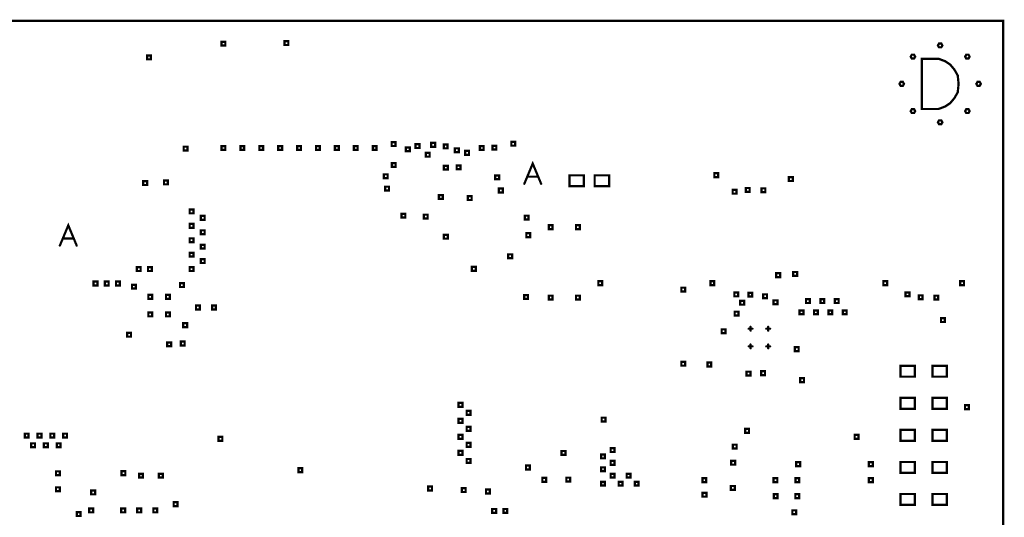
# Model space of a CAD drawing. Extents: x -10 to 15.7, y -3.3 to 6.3.
# Tile 20 of 40: x 5.8 to 8.9, y 4.7 to 6.3. Entities that reach past the tile are written whole.
import ezdxf

# ---------------------------------------------------------------- set-up
doc = ezdxf.new("R2010")
doc.units = 0
doc.layers.get('0').update_dxf_attribs({"color": 3, "linetype": 'CONTINUOUS'})

# ---------------------------------------------------------------- blocks, each defined once
blk = doc.blocks.new('PAD_R1')
at = {"const_width": 0.5}
blk.add_lwpolyline([(0.25, 0, 1), (-0.25, 0, 1)], format="xyb", close=True, dxfattribs=at)

msp = doc.modelspace()

# ---------------------------------------------------------------- linework, layer by layer
at = {"const_width": 0.007}
for points in [[(0, 0), (0, 6.29921), (8.85827, 6.29921), (8.85827, 0)], [(6.41687, 6.22187), (6.41687, 6.23387), (6.42887, 6.23387), (6.42887, 6.22187)], [(6.61372, 6.22372), (6.61372, 6.23572), (6.62572, 6.23572), (6.62572, 6.22372)], [(8.65792, 6.2163), (8.65442, 6.22236), (8.65792, 6.22842), (8.66492, 6.22842), (8.66842, 6.22236), (8.66492, 6.2163)], [(6.18459, 6.179), (6.18459, 6.191), (6.19659, 6.191), (6.19659, 6.179)], [(8.57292, 6.1813), (8.56942, 6.18736), (8.57292, 6.19342), (8.57992, 6.19342), (8.58342, 6.18736), (8.57992, 6.1813)], [(8.60385, 6.02386), (8.60385, 6.18086), (8.65619, 6.18086), (8.67712, 6.17301), (8.69282, 6.16254), (8.70591, 6.14685), (8.71637, 6.12852), (8.71899, 6.10236), (8.71637, 6.07619), (8.70591, 6.05787), (8.69282, 6.04217), (8.67712, 6.03171), (8.65619, 6.02386)], [(8.74292, 6.1813), (8.73942, 6.18736), (8.74292, 6.19342), (8.74992, 6.19342), (8.75342, 6.18736), (8.74992, 6.1813)], [(8.53792, 6.0963), (8.53442, 6.10236), (8.53792, 6.10842), (8.54492, 6.10842), (8.54842, 6.10236), (8.54492, 6.0963)], [(8.77792, 6.0963), (8.77442, 6.10236), (8.77792, 6.10842), (8.78492, 6.10842), (8.78842, 6.10236), (8.78492, 6.0963)], [(8.57292, 6.0113), (8.56942, 6.01736), (8.57292, 6.02342), (8.57992, 6.02342), (8.58342, 6.01736), (8.57992, 6.0113)], [(8.74292, 6.0113), (8.73942, 6.01736), (8.74292, 6.02342), (8.74992, 6.02342), (8.75342, 6.01736), (8.74992, 6.0113)], [(8.65792, 5.9763), (8.65442, 5.98236), (8.65792, 5.98842), (8.66492, 5.98842), (8.66842, 5.98236), (8.66492, 5.9763)], [(6.29876, 5.89424), (6.29876, 5.90624), (6.31076, 5.90624), (6.31076, 5.89424)], [(6.417, 5.89604), (6.417, 5.90804), (6.429, 5.90804), (6.429, 5.89604)], [(6.47604, 5.89604), (6.47604, 5.90804), (6.48804, 5.90804), (6.48804, 5.89604)], [(6.53508, 5.89604), (6.53508, 5.90804), (6.54708, 5.90804), (6.54708, 5.89604)], [(6.59412, 5.89604), (6.59412, 5.90804), (6.60612, 5.90804), (6.60612, 5.89604)], [(6.65316, 5.89604), (6.65316, 5.90804), (6.66516, 5.90804), (6.66516, 5.89604)], [(6.7122, 5.89604), (6.7122, 5.90804), (6.7242, 5.90804), (6.7242, 5.89604)], [(6.77124, 5.89604), (6.77124, 5.90804), (6.78324, 5.90804), (6.78324, 5.89604)], [(6.83028, 5.89604), (6.83028, 5.90804), (6.84228, 5.90804), (6.84228, 5.89604)], [(6.88932, 5.89604), (6.88932, 5.90804), (6.90132, 5.90804), (6.90132, 5.89604)], [(6.94836, 5.90836), (6.94836, 5.92036), (6.96036, 5.92036), (6.96036, 5.90836)], [(6.993, 5.892), (6.993, 5.904), (7.005, 5.904), (7.005, 5.892)], [(7.023, 5.902), (7.023, 5.914), (7.035, 5.914), (7.035, 5.902)], [(7.072, 5.906), (7.072, 5.918), (7.084, 5.918), (7.084, 5.906)], [(7.111, 5.901), (7.111, 5.913), (7.123, 5.913), (7.123, 5.901)], [(7.146, 5.889), (7.146, 5.901), (7.158, 5.901), (7.158, 5.889)], [(7.22388, 5.89604), (7.22388, 5.90804), (7.23588, 5.90804), (7.23588, 5.89604)], [(7.26324, 5.89724), (7.26324, 5.90924), (7.27524, 5.90924), (7.27524, 5.89724)], [(7.32228, 5.90928), (7.32228, 5.92128), (7.33428, 5.92128), (7.33428, 5.90928)], [(7.055, 5.875), (7.055, 5.887), (7.067, 5.887), (7.067, 5.875)], [(7.178, 5.881), (7.178, 5.893), (7.19, 5.893), (7.19, 5.881)], [(6.949, 5.843), (6.949, 5.855), (6.961, 5.855), (6.961, 5.843)], [(7.1116, 5.83465), (7.1116, 5.84665), (7.1236, 5.84665), (7.1236, 5.83465)], [(7.15137, 5.83587), (7.15137, 5.84787), (7.16337, 5.84787), (7.16337, 5.83587)], [(6.924, 5.808), (6.924, 5.82), (6.936, 5.82), (6.936, 5.808)], [(7.27206, 5.8045), (7.27206, 5.8165), (7.28406, 5.8165), (7.28406, 5.8045)], [(7.50376, 5.78313), (7.50376, 5.81687), (7.54876, 5.81687), (7.54876, 5.78313)], [(7.5825, 5.78313), (7.5825, 5.81687), (7.6275, 5.81687), (7.6275, 5.78313)], [(7.95619, 5.81119), (7.95619, 5.82319), (7.96819, 5.82319), (7.96819, 5.81119)], [(8.189, 5.799), (8.189, 5.811), (8.201, 5.811), (8.201, 5.799)], [(6.1725, 5.78652), (6.1725, 5.79852), (6.1845, 5.79852), (6.1845, 5.78652)], [(6.2375, 5.78879), (6.2375, 5.80079), (6.2495, 5.80079), (6.2495, 5.78879)], [(6.92808, 5.7695), (6.92808, 5.7815), (6.94008, 5.7815), (6.94008, 5.7695)], [(7.096, 5.74313), (7.096, 5.75513), (7.108, 5.75513), (7.108, 5.74313)], [(7.1864, 5.73966), (7.1864, 5.75166), (7.1984, 5.75166), (7.1984, 5.73966)], [(7.28334, 5.7635), (7.28334, 5.7755), (7.29534, 5.7755), (7.29534, 5.7635)], [(8.0135, 5.7595), (8.0135, 5.7715), (8.0255, 5.7715), (8.0255, 5.7595)], [(8.0545, 5.76513), (8.0545, 5.77713), (8.0665, 5.77713), (8.0665, 5.76513)], [(8.1035, 5.76413), (8.1035, 5.77613), (8.1155, 5.77613), (8.1155, 5.76413)], [(6.3175, 5.69813), (6.3175, 5.71013), (6.3295, 5.71013), (6.3295, 5.69813)], [(6.3525, 5.67813), (6.3525, 5.69013), (6.3645, 5.69013), (6.3645, 5.67813)], [(6.979, 5.68478), (6.979, 5.69678), (6.991, 5.69678), (6.991, 5.68478)], [(7.049, 5.68193), (7.049, 5.69393), (7.061, 5.69393), (7.061, 5.68193)], [(7.364, 5.679), (7.364, 5.691), (7.376, 5.691), (7.376, 5.679)], [(6.3175, 5.65313), (6.3175, 5.66513), (6.3295, 5.66513), (6.3295, 5.65313)], [(7.439, 5.649), (7.439, 5.661), (7.451, 5.661), (7.451, 5.649)], [(7.524, 5.649), (7.524, 5.661), (7.536, 5.661), (7.536, 5.649)], [(6.3525, 5.63313), (6.3525, 5.64513), (6.3645, 5.64513), (6.3645, 5.63313)], [(7.1116, 5.61903), (7.1116, 5.63103), (7.1236, 5.63103), (7.1236, 5.61903)], [(7.369, 5.624), (7.369, 5.636), (7.381, 5.636), (7.381, 5.624)], [(6.3175, 5.60813), (6.3175, 5.62013), (6.3295, 5.62013), (6.3295, 5.60813)], [(6.3525, 5.58813), (6.3525, 5.60013), (6.3645, 5.60013), (6.3645, 5.58813)], [(6.3175, 5.56313), (6.3175, 5.57513), (6.3295, 5.57513), (6.3295, 5.56313)], [(7.3125, 5.55813), (7.3125, 5.57013), (7.3245, 5.57013), (7.3245, 5.55813)], [(6.3525, 5.54313), (6.3525, 5.55513), (6.3645, 5.55513), (6.3645, 5.54313)], [(6.1525, 5.51813), (6.1525, 5.53013), (6.1645, 5.53013), (6.1645, 5.51813)], [(6.1875, 5.51813), (6.1875, 5.53013), (6.1995, 5.53013), (6.1995, 5.51813)], [(6.3175, 5.51813), (6.3175, 5.53013), (6.3295, 5.53013), (6.3295, 5.51813)], [(7.199, 5.519), (7.199, 5.531), (7.211, 5.531), (7.211, 5.519)], [(8.1495, 5.499), (8.1495, 5.511), (8.1615, 5.511), (8.1615, 5.499)], [(8.2025, 5.50313), (8.2025, 5.51513), (8.2145, 5.51513), (8.2145, 5.50313)], [(6.0175, 5.47313), (6.0175, 5.48513), (6.0295, 5.48513), (6.0295, 5.47313)], [(6.0525, 5.47313), (6.0525, 5.48513), (6.0645, 5.48513), (6.0645, 5.47313)], [(6.0875, 5.47313), (6.0875, 5.48513), (6.0995, 5.48513), (6.0995, 5.47313)], [(6.1375, 5.46313), (6.1375, 5.47513), (6.1495, 5.47513), (6.1495, 5.46313)], [(6.2875, 5.46813), (6.2875, 5.48013), (6.2995, 5.48013), (6.2995, 5.46813)], [(7.594, 5.474), (7.594, 5.486), (7.606, 5.486), (7.606, 5.474)], [(7.944, 5.474), (7.944, 5.486), (7.956, 5.486), (7.956, 5.474)], [(8.484, 5.474), (8.484, 5.486), (8.496, 5.486), (8.496, 5.474)], [(8.724, 5.474), (8.724, 5.486), (8.736, 5.486), (8.736, 5.474)], [(6.18844, 5.43156), (6.18844, 5.44356), (6.20044, 5.44356), (6.20044, 5.43156)], [(6.24356, 5.43156), (6.24356, 5.44356), (6.25556, 5.44356), (6.25556, 5.43156)], [(7.36215, 5.43085), (7.36215, 5.44285), (7.37415, 5.44285), (7.37415, 5.43085)], [(7.439, 5.429), (7.439, 5.441), (7.451, 5.441), (7.451, 5.429)], [(7.524, 5.429), (7.524, 5.441), (7.536, 5.441), (7.536, 5.429)], [(7.853, 5.45408), (7.853, 5.46608), (7.865, 5.46608), (7.865, 5.45408)], [(8.0185, 5.439), (8.0185, 5.451), (8.0305, 5.451), (8.0305, 5.439)], [(8.0625, 5.43813), (8.0625, 5.45013), (8.0745, 5.45013), (8.0745, 5.43813)], [(8.1085, 5.43313), (8.1085, 5.44513), (8.1205, 5.44513), (8.1205, 5.43313)], [(8.5535, 5.4393), (8.5535, 5.4513), (8.5655, 5.4513), (8.5655, 5.4393)], [(8.5945, 5.43013), (8.5945, 5.44213), (8.6065, 5.44213), (8.6065, 5.43013)], [(8.6435, 5.42913), (8.6435, 5.44113), (8.6555, 5.44113), (8.6555, 5.42913)], [(6.3375, 5.39813), (6.3375, 5.41013), (6.3495, 5.41013), (6.3495, 5.39813)], [(6.3875, 5.39813), (6.3875, 5.41013), (6.3995, 5.41013), (6.3995, 5.39813)], [(8.0371, 5.41308), (8.0371, 5.42508), (8.0491, 5.42508), (8.0491, 5.41308)], [(8.14129, 5.41452), (8.14129, 5.42652), (8.15329, 5.42652), (8.15329, 5.41452)], [(8.2425, 5.41813), (8.2425, 5.43013), (8.2545, 5.43013), (8.2545, 5.41813)], [(8.2875, 5.41813), (8.2875, 5.43013), (8.2995, 5.43013), (8.2995, 5.41813)], [(8.3325, 5.41813), (8.3325, 5.43013), (8.3445, 5.43013), (8.3445, 5.41813)], [(6.18844, 5.37644), (6.18844, 5.38844), (6.20044, 5.38844), (6.20044, 5.37644)], [(6.24356, 5.37644), (6.24356, 5.38844), (6.25556, 5.38844), (6.25556, 5.37644)], [(8.01971, 5.37916), (8.01971, 5.39116), (8.03171, 5.39116), (8.03171, 5.37916)], [(8.2225, 5.38313), (8.2225, 5.39513), (8.2345, 5.39513), (8.2345, 5.38313)], [(8.2675, 5.38313), (8.2675, 5.39513), (8.2795, 5.39513), (8.2795, 5.38313)], [(8.3125, 5.38313), (8.3125, 5.39513), (8.3245, 5.39513), (8.3245, 5.38313)], [(8.3575, 5.38313), (8.3575, 5.39513), (8.3695, 5.39513), (8.3695, 5.38313)], [(6.2975, 5.34313), (6.2975, 5.35513), (6.3095, 5.35513), (6.3095, 5.34313)], [(8.664, 5.359), (8.664, 5.371), (8.676, 5.371), (8.676, 5.359)], [(6.1225, 5.31313), (6.1225, 5.32513), (6.1345, 5.32513), (6.1345, 5.31313)], [(7.97896, 5.32407), (7.97896, 5.33607), (7.99096, 5.33607), (7.99096, 5.32407)], [(6.2475, 5.28313), (6.2475, 5.29513), (6.2595, 5.29513), (6.2595, 5.28313)], [(6.29, 5.28563), (6.29, 5.29763), (6.302, 5.29763), (6.302, 5.28563)], [(8.2075, 5.26813), (8.2075, 5.28013), (8.2195, 5.28013), (8.2195, 5.26813)], [(7.853, 5.22259), (7.853, 5.23459), (7.865, 5.23459), (7.865, 5.22259)], [(7.9345, 5.22013), (7.9345, 5.23213), (7.9465, 5.23213), (7.9465, 5.22013)], [(8.05678, 5.19176), (8.05678, 5.20376), (8.06878, 5.20376), (8.06878, 5.19176)], [(8.1025, 5.19313), (8.1025, 5.20513), (8.1145, 5.20513), (8.1145, 5.19313)], [(8.5375, 5.18812), (8.5375, 5.22187), (8.5825, 5.22187), (8.5825, 5.18812)], [(8.6375, 5.18812), (8.6375, 5.22187), (8.6825, 5.22187), (8.6825, 5.18812)], [(8.22407, 5.17135), (8.22407, 5.18335), (8.23607, 5.18335), (8.23607, 5.17135)], [(7.15755, 5.09428), (7.15755, 5.10628), (7.16955, 5.10628), (7.16955, 5.09428)], [(8.5375, 5.08812), (8.5375, 5.12188), (8.5825, 5.12188), (8.5825, 5.08812)], [(8.6375, 5.08812), (8.6375, 5.12188), (8.6825, 5.12188), (8.6825, 5.08812)], [(7.18255, 5.06928), (7.18255, 5.08128), (7.19455, 5.08128), (7.19455, 5.06928)], [(8.739, 5.08708), (8.739, 5.09908), (8.751, 5.09908), (8.751, 5.08708)], [(7.15755, 5.04428), (7.15755, 5.05628), (7.16955, 5.05628), (7.16955, 5.04428)], [(7.60424, 5.04813), (7.60424, 5.06013), (7.61624, 5.06013), (7.61624, 5.04813)], [(5.8025, 4.99813), (5.8025, 5.01013), (5.8145, 5.01013), (5.8145, 4.99813)], [(5.8425, 4.99813), (5.8425, 5.01013), (5.8545, 5.01013), (5.8545, 4.99813)], [(5.8825, 4.99813), (5.8825, 5.01013), (5.8945, 5.01013), (5.8945, 4.99813)], [(5.9225, 4.99813), (5.9225, 5.01013), (5.9345, 5.01013), (5.9345, 4.99813)], [(7.18255, 5.01928), (7.18255, 5.03128), (7.19455, 5.03128), (7.19455, 5.01928)], [(8.0525, 5.01313), (8.0525, 5.02513), (8.0645, 5.02513), (8.0645, 5.01313)], [(8.5375, 4.98813), (8.5375, 5.02187), (8.5825, 5.02187), (8.5825, 4.98813)], [(8.6375, 4.98813), (8.6375, 5.02187), (8.6825, 5.02187), (8.6825, 4.98813)], [(5.8225, 4.96813), (5.8225, 4.98013), (5.8345, 4.98013), (5.8345, 4.96813)], [(5.8625, 4.96813), (5.8625, 4.98013), (5.8745, 4.98013), (5.8745, 4.96813)], [(5.9025, 4.96813), (5.9025, 4.98013), (5.9145, 4.98013), (5.9145, 4.96813)], [(6.4075, 4.98813), (6.4075, 5.00013), (6.4195, 5.00013), (6.4195, 4.98813)], [(7.15755, 4.99428), (7.15755, 5.00628), (7.16955, 5.00628), (7.16955, 4.99428)], [(7.18255, 4.96928), (7.18255, 4.98128), (7.19455, 4.98128), (7.19455, 4.96928)], [(8.3945, 4.99429), (8.3945, 5.00629), (8.4065, 5.00629), (8.4065, 4.99429)], [(7.15755, 4.94428), (7.15755, 4.95628), (7.16955, 4.95628), (7.16955, 4.94428)], [(7.479, 4.944), (7.479, 4.956), (7.491, 4.956), (7.491, 4.944)], [(7.6325, 4.95313), (7.6325, 4.96513), (7.6445, 4.96513), (7.6445, 4.95313)], [(8.014, 4.964), (8.014, 4.976), (8.026, 4.976), (8.026, 4.964)], [(7.18255, 4.91928), (7.18255, 4.93128), (7.19455, 4.93128), (7.19455, 4.91928)], [(7.6025, 4.93313), (7.6025, 4.94513), (7.6145, 4.94513), (7.6145, 4.93313)], [(7.6325, 4.91313), (7.6325, 4.92513), (7.6445, 4.92513), (7.6445, 4.91313)], [(8.009, 4.9135), (8.009, 4.9255), (8.021, 4.9255), (8.021, 4.9135)], [(8.212, 4.909), (8.212, 4.921), (8.224, 4.921), (8.224, 4.909)], [(8.439, 4.909), (8.439, 4.921), (8.451, 4.921), (8.451, 4.909)], [(8.5375, 4.88812), (8.5375, 4.92188), (8.5825, 4.92188), (8.5825, 4.88812)], [(8.6375, 4.88812), (8.6375, 4.92188), (8.6825, 4.92188), (8.6825, 4.88812)], [(5.9, 4.88063), (5.9, 4.89263), (5.912, 4.89263), (5.912, 4.88063)], [(6.10466, 4.88096), (6.10466, 4.89296), (6.11666, 4.89296), (6.11666, 4.88096)], [(6.65723, 4.89035), (6.65723, 4.90235), (6.66923, 4.90235), (6.66923, 4.89035)], [(7.368, 4.89863), (7.368, 4.91063), (7.38, 4.91063), (7.38, 4.89863)], [(7.6025, 4.89313), (7.6025, 4.90513), (7.6145, 4.90513), (7.6145, 4.89313)], [(6.15961, 4.87313), (6.15961, 4.88513), (6.17161, 4.88513), (6.17161, 4.87313)], [(6.22161, 4.87313), (6.22161, 4.88513), (6.23361, 4.88513), (6.23361, 4.87313)], [(7.419, 4.86), (7.419, 4.872), (7.431, 4.872), (7.431, 4.86)], [(7.494, 4.861), (7.494, 4.873), (7.506, 4.873), (7.506, 4.861)], [(7.6025, 4.84813), (7.6025, 4.86013), (7.6145, 4.86013), (7.6145, 4.84813)], [(7.6325, 4.87313), (7.6325, 4.88513), (7.6445, 4.88513), (7.6445, 4.87313)], [(7.6575, 4.84813), (7.6575, 4.86013), (7.6695, 4.86013), (7.6695, 4.84813)], [(7.6825, 4.87313), (7.6825, 4.88513), (7.6945, 4.88513), (7.6945, 4.87313)], [(7.7075, 4.84813), (7.7075, 4.86013), (7.7195, 4.86013), (7.7195, 4.84813)], [(7.919, 4.859), (7.919, 4.871), (7.931, 4.871), (7.931, 4.859)], [(8.14105, 4.859), (8.14105, 4.871), (8.15305, 4.871), (8.15305, 4.859)], [(8.20932, 4.859), (8.20932, 4.871), (8.22132, 4.871), (8.22132, 4.859)], [(8.439, 4.859), (8.439, 4.871), (8.451, 4.871), (8.451, 4.859)], [(5.9, 4.83063), (5.9, 4.84263), (5.912, 4.84263), (5.912, 4.83063)], [(6.01034, 4.82096), (6.01034, 4.83296), (6.02234, 4.83296), (6.02234, 4.82096)], [(7.0625, 4.83313), (7.0625, 4.84513), (7.0745, 4.84513), (7.0745, 4.83313)], [(7.1675, 4.82813), (7.1675, 4.84013), (7.1795, 4.84013), (7.1795, 4.82813)], [(7.243, 4.82363), (7.243, 4.83563), (7.255, 4.83563), (7.255, 4.82363)], [(7.9195, 4.8135), (7.9195, 4.8255), (7.9315, 4.8255), (7.9315, 4.8135)], [(8.008, 4.835), (8.008, 4.847), (8.02, 4.847), (8.02, 4.835)], [(6.2675, 4.78413), (6.2675, 4.79613), (6.2795, 4.79613), (6.2795, 4.78413)], [(8.14163, 4.809), (8.14163, 4.821), (8.15363, 4.821), (8.15363, 4.809)], [(8.20903, 4.809), (8.20903, 4.821), (8.22103, 4.821), (8.22103, 4.809)], [(8.5375, 4.78813), (8.5375, 4.82188), (8.5825, 4.82188), (8.5825, 4.78813)], [(8.6375, 4.78813), (8.6375, 4.82188), (8.6825, 4.82188), (8.6825, 4.78813)], [(5.965, 4.75313), (5.965, 4.76513), (5.977, 4.76513), (5.977, 4.75313)], [(6.004, 4.76463), (6.004, 4.77663), (6.016, 4.77663), (6.016, 4.76463)], [(6.104, 4.76463), (6.104, 4.77663), (6.116, 4.77663), (6.116, 4.76463)], [(6.154, 4.76463), (6.154, 4.77663), (6.166, 4.77663), (6.166, 4.76463)], [(6.204, 4.76463), (6.204, 4.77663), (6.216, 4.77663), (6.216, 4.76463)], [(7.2625, 4.76313), (7.2625, 4.77513), (7.2745, 4.77513), (7.2745, 4.76313)], [(7.2975, 4.76313), (7.2975, 4.77513), (7.3095, 4.77513), (7.3095, 4.76313)], [(8.19989, 4.759), (8.19989, 4.771), (8.21189, 4.771), (8.21189, 4.759)]]:
    msp.add_lwpolyline(points, close=True, dxfattribs=at)
for points in [[(7.36275, 5.7905), (7.389, 5.8535), (7.41525, 5.7905)], [(7.4058, 5.81255), (7.3722, 5.81255)], [(5.91225, 5.59763), (5.9385, 5.66063), (5.96475, 5.59763)], [(5.9553, 5.61968), (5.9217, 5.61968)], [(8.06325, 5.33794), (8.07525, 5.33794)], [(8.06925, 5.33194), (8.06925, 5.34394)], [(8.11837, 5.33794), (8.13037, 5.33794)], [(8.12437, 5.33194), (8.12437, 5.34394)], [(8.06925, 5.27682), (8.06925, 5.28882)], [(8.12437, 5.27682), (8.12437, 5.28882)], [(8.06325, 5.28282), (8.07525, 5.28282)], [(8.11837, 5.28282), (8.13037, 5.28282)]]:
    msp.add_lwpolyline(points, dxfattribs=at)

# ---------------------------------------------------------------- block references
at = {"xscale": 0.007, "yscale": 0.007}
for p in [(7.3722, 5.81255), (7.4058, 5.81255), (7.36275, 5.7905), (7.41525, 5.7905), (5.91225, 5.59763), (5.9217, 5.61968), (5.9553, 5.61968), (5.96475, 5.59763), (8.06325, 5.33794), (8.06925, 5.34394), (8.06925, 5.33194), (8.07525, 5.33794), (8.11837, 5.33794), (8.12437, 5.34394), (8.12437, 5.33194), (8.13037, 5.33794), (8.06925, 5.28882), (8.12437, 5.28882), (8.06325, 5.28282), (8.06925, 5.27682), (8.07525, 5.28282), (8.11837, 5.28282), (8.12437, 5.27682), (8.13037, 5.28282)]:
    msp.add_blockref('PAD_R1', p, dxfattribs=at)

doc.saveas('drawing.dxf')
